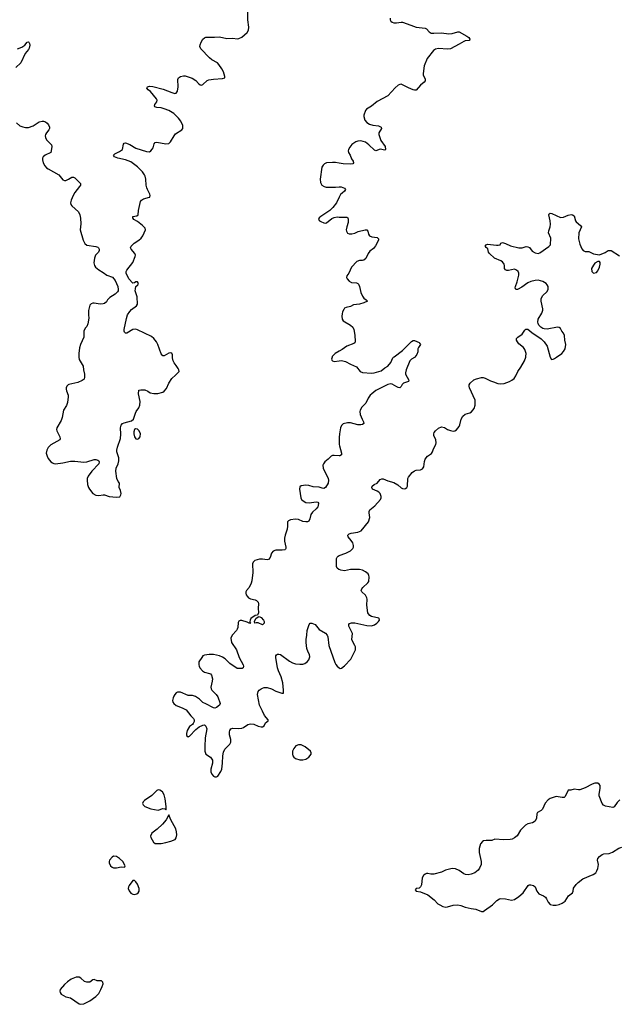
# Model space of a CAD drawing. Header units: inches. Extents: x 1839294 to 1929364, y 762242 to 909984.
# Tile 69 of 76: x 1905710 to 1913758, y 861313 to 874531. Entities that reach past the tile are written whole.
import ezdxf

# ---------------------------------------------------------------- set-up
doc = ezdxf.new("R2010")
doc.units = ezdxf.units.IN
doc.header["$MEASUREMENT"] = 0
for name, color, linetype in [('B9806', 7, 'Continuous'), ('B9807', 7, 'Continuous'), ('B9816', 7, 'Continuous'), ('B9817', 7, 'Continuous')]:
    doc.layers.add(name, color=color, linetype=linetype)

msp = doc.modelspace()

# ---------------------------------------------------------------- linework, layer by layer
at = {"layer": 'B9806', "color": 6, "elevation": 600}
for points in [[(1906505, 870000), (1906506, 869970), (1906561, 869881), (1906565, 869830), (1906580, 869770), (1906581, 869730), (1906573, 869707), (1906550, 869687), (1906490, 869661), (1906370, 869635), (1906359, 869630), (1906342, 869610), (1906335, 869590), (1906334, 869570), (1906338, 869550), (1906360, 869490), (1906362, 869470), (1906352, 869390), (1906336, 869350), (1906298, 869290), (1906281, 869190), (1906268, 869150), (1906207, 869050), (1906202, 869030), (1906207, 869010), (1906250, 868930), (1906255, 868905), (1906249, 868890), (1906130, 868823), (1906090, 868787), (1906073, 868750), (1906067, 868710), (1906077, 868670), (1906090, 868642), (1906130, 868595), (1906150, 868580), (1906170, 868572), (1906190, 868570), (1906290, 868581), (1906390, 868602), (1906450, 868603), (1906570, 868592), (1906610, 868597), (1906710, 868628), (1906730, 868627), (1906759, 868619), (1906770, 868610), (1906775, 868595), (1906770, 868569), (1906677, 868470), (1906630, 868401), (1906617, 868370), (1906615, 868350), (1906622, 868290), (1906635, 868250), (1906646, 868230), (1906690, 868172), (1906730, 868146), (1906770, 868142), (1906830, 868154), (1906850, 868154), (1906910, 868128), (1907010, 868119), (1907054, 868126), (1907068, 868150), (1907070, 868170), (1907063, 868210), (1907047, 868250), (1907050, 868310), (1907030, 868330), (1907013, 868370), (1907000, 868470), (1907005, 868510), (1907031, 868569), (1907042, 868610), (1907039, 868650), (1907015, 868730), (1907015, 868750), (1907021, 868790), (1907061, 868910), (1907067, 868967), (1907065, 869050), (1907074, 869086), (1907090, 869110), (1907110, 869120), (1907210, 869146), (1907237, 869170), (1907262, 869250), (1907272, 869270), (1907310, 869319), (1907324, 869356), (1907325, 869405), (1907305, 869510), (1907310, 869556), (1907337, 869563), (1907390, 869561), (1907430, 869544), (1907463, 869523), (1907510, 869513), (1907566, 869514), (1907630, 869530), (1907650, 869544), (1907679, 869581), (1907711, 869650), (1907750, 869714), (1907803, 869757), (1907849, 869810), (1907846, 869830), (1907836, 869850), (1907812, 869890), (1907784, 869924), (1907771, 869950), (1907763, 869990), (1907762, 870000)], [(1909902, 870000), (1909893, 869973), (1909899, 869959), (1909909, 869949), (1909930, 869944), (1910000, 869951)], [(1910000, 868924), (1909997, 868870), (1910000, 868828)], [(1910000, 868675), (1909930, 868681), (1909910, 868679), (1909891, 868670), (1909850, 868630), (1909805, 868595), (1909787, 868570), (1909779, 868550), (1909781, 868510), (1909849, 868370), (1909854, 868350), (1909849, 868310), (1909813, 868250), (1909790, 868238), (1909770, 868240), (1909730, 868255), (1909650, 868260), (1909590, 868276), (1909550, 868280), (1909490, 868274), (1909470, 868259), (1909466, 868230), (1909484, 868110), (1909493, 868090), (1909513, 868070), (1909550, 868048), (1909593, 868047), (1909690, 868060), (1909710, 868055), (1909720, 868040), (1909718, 868010), (1909710, 867990), (1909690, 867963), (1909640, 867920), (1909616, 867890), (1909602, 867830), (1909590, 867800), (1909571, 867789), (1909550, 867789), (1909510, 867796), (1909450, 867820), (1909410, 867825), (1909345, 867815), (1909317, 867803), (1909305, 867790), (1909303, 867777), (1909306, 867730), (1909300, 867690), (1909271, 867610), (1909263, 867570), (1909265, 867530), (1909284, 867450), (1909284, 867430), (1909278, 867422), (1909267, 867413), (1909232, 867408), (1909150, 867410), (1909110, 867394), (1909089, 867370), (1909071, 867309), (1909050, 867286), (1909030, 867281), (1908970, 867288), (1908930, 867287), (1908868, 867272), (1908843, 867250), (1908836, 867224), (1908837, 867110), (1908824, 866996), (1908815, 866965), (1908790, 866910), (1908752, 866868), (1908745, 866850), (1908745, 866830), (1908750, 866810), (1908762, 866790), (1908780, 866770), (1908810, 866755), (1908870, 866742), (1908890, 866734), (1908910, 866710), (1908914, 866690), (1908910, 866630), (1908914, 866566), (1908902, 866538), (1908870, 866533), (1908814, 866490), (1908802, 866470), (1908798, 866450), (1908798, 866438), (1908811, 866429), (1908790, 866429), (1908765, 866445), (1908690, 866464), (1908670, 866464), (1908650, 866455), (1908643, 866437), (1908638, 866370), (1908631, 866350), (1908618, 866330), (1908561, 866270), (1908546, 866230), (1908551, 866170), (1908621, 866070), (1908654, 865970), (1908710, 865870), (1908715, 865850), (1908710, 865830), (1908698, 865822), (1908670, 865819), (1908630, 865823), (1908529, 865889), (1908466, 865950), (1908430, 865975), (1908390, 865992), (1908310, 866007), (1908251, 866011), (1908190, 866002), (1908170, 865990), (1908154, 865970), (1908114, 865910), (1908113, 865870), (1908119, 865850), (1908129, 865830), (1908164, 865790), (1908192, 865772), (1908256, 865756), (1908270, 865748), (1908283, 865730), (1908296, 865684), (1908293, 865650), (1908274, 865570), (1908280, 865550), (1908290, 865530), (1908349, 865470), (1908370, 865442), (1908401, 865350), (1908392, 865330), (1908350, 865297), (1908330, 865290), (1908310, 865291), (1908210, 865347), (1908170, 865364), (1908124, 865410), (1908070, 865446), (1908030, 865459), (1907970, 865459), (1907870, 865501), (1907830, 865505), (1907810, 865496), (1907790, 865473), (1907778, 865450), (1907769, 865429), (1907762, 865390), (1907766, 865370), (1907778, 865350), (1907810, 865326), (1907892, 865292), (1907944, 865264), (1908006, 865186), (1908042, 865150), (1908050, 865130), (1908050, 865110), (1908039, 865081), (1908030, 865069), (1907990, 865044), (1907956, 864990), (1907947, 864950), (1907947, 864930), (1907955, 864915), (1907970, 864905), (1907990, 864911), (1908076, 865004), (1908121, 865039), (1908170, 865060), (1908190, 865064), (1908210, 865048), (1908221, 865010), (1908201, 864890), (1908194, 864774), (1908196, 864710), (1908210, 864670), (1908270, 864630), (1908299, 864590), (1908298, 864550), (1908275, 864470), (1908275, 864435), (1908290, 864401), (1908310, 864377), (1908330, 864365), (1908350, 864365), (1908370, 864377), (1908410, 864439), (1908424, 864470), (1908433, 864550), (1908436, 864650), (1908444, 864696), (1908464, 864736), (1908530, 864804), (1908546, 864834), (1908546, 864870), (1908528, 864930), (1908524, 864970), (1908530, 864990), (1908546, 865010), (1908570, 865021), (1908650, 865015), (1908690, 865020), (1908714, 865030), (1908770, 865067), (1908810, 865080), (1908853, 865073), (1908910, 865047), (1908950, 865038), (1908970, 865038), (1908989, 865051), (1909009, 865090), (1909043, 865117), (1909047, 865130), (1908994, 865190), (1908971, 865250), (1908930, 865330), (1908900, 865470), (1908910, 865510), (1908924, 865530), (1908950, 865550), (1908970, 865558), (1908990, 865564), (1909030, 865565), (1909090, 865549), (1909150, 865518), (1909216, 865496), (1909230, 865488), (1909249, 865491), (1909252, 865528), (1909243, 865630), (1909218, 865710), (1909183, 865790), (1909171, 865830), (1909148, 865970), (1909150, 865990), (1909156, 866004), (1909170, 866015), (1909190, 866015), (1909210, 866007), (1909330, 865919), (1909370, 865897), (1909410, 865884), (1909470, 865877), (1909510, 865879), (1909538, 865890), (1909567, 865910), (1909590, 865936), (1909603, 865977), (1909598, 866010), (1909581, 866041), (1909565, 866090), (1909555, 866170), (1909554, 866210), (1909564, 866270), (1909567, 866330), (1909593, 866410), (1909609, 866431), (1909630, 866431), (1909675, 866410), (1909730, 866344), (1909813, 866293), (1909837, 866270), (1909847, 866247), (1909861, 866130), (1909940, 865900), (1909953, 865873), (1909970, 865850), (1910000, 865829)], [(1910000, 867149), (1909992, 867152), (1909971, 867170), (1909963, 867190), (1909962, 867210), (1909964, 867296), (1909970, 867317), (1909984, 867330), (1910000, 867336)]]:
    msp.add_lwpolyline(points, dxfattribs=at)
for points in [[(1907264, 869036), (1907250, 869028), (1907243, 868997), (1907241, 868970), (1907250, 868931), (1907270, 868905), (1907290, 868898), (1907310, 868908), (1907328, 868932), (1907330, 868975), (1907310, 869016), (1907290, 869033)], [(1908970, 866409), (1908910, 866435), (1908885, 866435), (1908866, 866430), (1908862, 866450), (1908878, 866490), (1908910, 866514), (1908923, 866517), (1908950, 866504), (1908981, 866470), (1908991, 866450), (1908990, 866428)], [(1909470, 864798), (1909450, 864795), (1909418, 864782), (1909390, 864749), (1909373, 864710), (1909370, 864670), (1909376, 864650), (1909388, 864630), (1909412, 864612), (1909470, 864594), (1909510, 864594), (1909550, 864604), (1909589, 864630), (1909623, 864670), (1909623, 864690), (1909612, 864710), (1909541, 864770), (1909490, 864795)], [(1907570, 864190), (1907550, 864182), (1907482, 864118), (1907385, 864050), (1907367, 864030), (1907359, 864010), (1907366, 863990), (1907390, 863970), (1907470, 863935), (1907570, 863919), (1907630, 863940), (1907656, 863936), (1907670, 863925), (1907678, 863930), (1907676, 863970), (1907663, 864070), (1907647, 864127), (1907626, 864166), (1907590, 864189)], [(1907710, 863858), (1907676, 863790), (1907627, 863730), (1907556, 863664), (1907482, 863610), (1907466, 863570), (1907470, 863550), (1907507, 863490), (1907530, 863473), (1907610, 863473), (1907670, 863485), (1907738, 863502), (1907795, 863525), (1907812, 863548), (1907818, 863590), (1907816, 863630), (1907807, 863670), (1907740, 863790)], [(1906970, 863300), (1906950, 863286), (1906917, 863250), (1906909, 863230), (1906909, 863210), (1906930, 863172), (1906950, 863156), (1906970, 863147), (1907010, 863147), (1907070, 863157), (1907110, 863156), (1907120, 863160), (1907127, 863170), (1907092, 863230), (1907050, 863270), (1907010, 863298)], [(1907230, 862977), (1907177, 862910), (1907169, 862890), (1907168, 862868), (1907178, 862838), (1907203, 862803), (1907230, 862790), (1907250, 862789), (1907282, 862798), (1907299, 862810), (1907312, 862830), (1907312, 862868), (1907290, 862924), (1907270, 862958), (1907250, 862976)], [(1906490, 861679), (1906470, 861676), (1906402, 861650), (1906350, 861614), (1906310, 861577), (1906254, 861510), (1906247, 861490), (1906251, 861470), (1906268, 861450), (1906298, 861430), (1906330, 861414), (1906390, 861398), (1906510, 861318), (1906530, 861313), (1906570, 861321), (1906650, 861361), (1906730, 861416), (1906770, 861459), (1906801, 861510), (1906819, 861550), (1906828, 861590), (1906825, 861610), (1906818, 861618), (1906806, 861626), (1906750, 861630), (1906710, 861648), (1906690, 861640), (1906650, 861612), (1906610, 861608), (1906581, 861621), (1906530, 861665), (1906510, 861676)]]:
    msp.add_lwpolyline(points, close=True, dxfattribs=at)
at = {"layer": 'B9807', "color": 6, "elevation": 600}
for points in [[(1907762, 870000), (1907761, 870030), (1907752, 870052), (1907730, 870058), (1907710, 870052), (1907650, 870017), (1907630, 870018), (1907607, 870047), (1907563, 870170), (1907545, 870205), (1907510, 870251), (1907478, 870278), (1907290, 870369), (1907270, 870374), (1907230, 870371), (1907150, 870321), (1907130, 870321), (1907117, 870337), (1907113, 870350), (1907114, 870370), (1907142, 870518), (1907159, 870570), (1907186, 870614), (1907210, 870642), (1907279, 870690), (1907289, 870711), (1907287, 870810), (1907260, 870890), (1907262, 870918), (1907269, 870951), (1907296, 870970), (1907305, 870990), (1907290, 871011), (1907269, 871011), (1907250, 870997), (1907230, 870994), (1907173, 871053), (1907140, 871130), (1907140, 871150), (1907148, 871170), (1907230, 871270), (1907260, 871350), (1907263, 871370), (1907254, 871390), (1907206, 871450), (1907199, 871470), (1907208, 871490), (1907246, 871530), (1907308, 871570), (1907341, 871599), (1907361, 871630), (1907397, 871710), (1907395, 871730), (1907359, 871770), (1907290, 871821), (1907241, 871850), (1907227, 871870), (1907229, 871890), (1907283, 871897), (1907299, 871910), (1907303, 871970), (1907312, 872010), (1907332, 872088), (1907346, 872110), (1907370, 872126), (1907450, 872146), (1907456, 872150), (1907463, 872170), (1907458, 872190), (1907424, 872250), (1907415, 872275), (1907408, 872308), (1907405, 872390), (1907394, 872430), (1907385, 872450), (1907356, 872490), (1907290, 872556), (1907201, 872621), (1907130, 872651), (1907027, 872670), (1906982, 872690), (1906970, 872710), (1906989, 872730), (1907050, 872760), (1907090, 872790), (1907102, 872858), (1907110, 872872), (1907130, 872879), (1907190, 872855), (1907270, 872804), (1907410, 872759), (1907450, 872758), (1907471, 872769), (1907490, 872793), (1907500, 872810), (1907516, 872864), (1907530, 872882), (1907550, 872886), (1907670, 872862), (1907712, 872870), (1907735, 872890), (1907781, 872970), (1907803, 872997), (1907884, 873050), (1907899, 873070), (1907898, 873110), (1907871, 873170), (1907841, 873210), (1907778, 873270), (1907710, 873310), (1907650, 873336), (1907610, 873347), (1907550, 873351), (1907523, 873363), (1907518, 873370), (1907524, 873390), (1907550, 873430), (1907554, 873450), (1907548, 873470), (1907465, 873565), (1907433, 873590), (1907418, 873610), (1907424, 873630), (1907450, 873638), (1907496, 873636), (1907636, 873596), (1907750, 873552), (1907790, 873541), (1907810, 873546), (1907830, 873570), (1907839, 873630), (1907832, 873730), (1907840, 873750), (1907870, 873770), (1907910, 873776), (1907930, 873775), (1908025, 873745), (1908075, 873715), (1908110, 873673), (1908130, 873657), (1908150, 873653), (1908170, 873662), (1908227, 873713), (1908250, 873722), (1908310, 873732), (1908430, 873739), (1908462, 873750), (1908465, 873770), (1908447, 873830), (1908425, 873870), (1908384, 873930), (1908363, 873950), (1908290, 873993), (1908258, 874018), (1908140, 874140), (1908128, 874170), (1908131, 874191), (1908145, 874230), (1908170, 874271), (1908190, 874287), (1908210, 874295), (1908326, 874294), (1908390, 874299), (1908490, 874277), (1908570, 874284), (1908630, 874275), (1908650, 874277), (1908690, 874298), (1908762, 874358), (1908781, 874390), (1908784, 874430), (1908771, 874530), (1908774, 874750)], [(1905682, 874138), (1905739, 874161), (1905780, 874190), (1905810, 874231), (1905830, 874233), (1905832, 874230), (1905842, 874210), (1905844, 874190), (1905839, 874150), (1905830, 874132), (1905784, 874076), (1905727, 873950), (1905658, 873890)], [(1905665, 873145), (1905710, 873108), (1905750, 873091), (1905790, 873082), (1905830, 873084), (1905892, 873108), (1905970, 873161), (1906010, 873170), (1906030, 873169), (1906058, 873158), (1906080, 873140), (1906098, 873118), (1906109, 873090), (1906110, 873070), (1906103, 873050), (1906068, 873010), (1906057, 872990), (1906052, 872970), (1906054, 872950), (1906070, 872918), (1906138, 872850), (1906140, 872830), (1906134, 872770), (1906130, 872750), (1906050, 872711), (1906027, 872690), (1906018, 872670), (1906018, 872650), (1906027, 872607), (1906049, 872569), (1906070, 872542), (1906090, 872527), (1906236, 872450), (1906290, 872382), (1906310, 872373), (1906330, 872374), (1906367, 872390), (1906410, 872418), (1906430, 872418), (1906450, 872406), (1906526, 872330), (1906524, 872310), (1906514, 872290), (1906452, 872210), (1906426, 872170), (1906400, 872110), (1906394, 872070), (1906397, 872050), (1906408, 872030), (1906499, 871950), (1906519, 871910), (1906528, 871868), (1906529, 871790), (1906523, 871710), (1906562, 871570), (1906584, 871524), (1906610, 871504), (1906730, 871486), (1906757, 871477), (1906769, 871469), (1906778, 871450), (1906777, 871430), (1906769, 871410), (1906727, 871370), (1906712, 871330), (1906706, 871266), (1906716, 871230), (1906728, 871208), (1906770, 871173), (1906830, 871139), (1906881, 871101), (1906955, 871075), (1906992, 871030), (1907027, 870950), (1907033, 870907), (1907031, 870890), (1907022, 870878), (1906990, 870847), (1906919, 870801), (1906890, 870770), (1906875, 870745), (1906850, 870722), (1906830, 870715), (1906790, 870712), (1906710, 870726), (1906690, 870725), (1906670, 870718), (1906650, 870699), (1906635, 870625), (1906632, 870570), (1906636, 870524), (1906625, 870450), (1906611, 870410), (1906590, 870389), (1906571, 870350), (1906569, 870270), (1906526, 870170), (1906514, 870126), (1906504, 870050), (1906505, 870000)], [(1910000, 872605), (1909950, 872614), (1909910, 872614), (1909830, 872608), (1909803, 872597), (1909781, 872579), (1909764, 872550), (1909741, 872390), (1909746, 872346), (1909766, 872310), (1909797, 872290), (1909824, 872284), (1909950, 872282), (1910000, 872285)], [(1910000, 872147), (1909961, 872070), (1909912, 872008), (1909872, 871968), (1909751, 871890), (1909728, 871870), (1909721, 871850), (1909735, 871830), (1909750, 871822), (1909790, 871803), (1909810, 871801), (1909830, 871804), (1909899, 871861), (1909930, 871877), (1909970, 871882), (1910000, 871881)], [(1910000, 870082), (1909944, 870050), (1909906, 870010), (1909902, 870000)]]:
    msp.add_lwpolyline(points, dxfattribs=at)
at = {"layer": 'B9816', "color": 6, "elevation": 600}
for points in [[(1910000, 867336), (1910088, 867370), (1910150, 867401), (1910180, 867430), (1910189, 867450), (1910191, 867470), (1910180, 867510), (1910161, 867541), (1910117, 867590), (1910116, 867610), (1910132, 867628), (1910161, 867639), (1910250, 867650), (1910292, 867670), (1910392, 867788), (1910409, 867850), (1910400, 867910), (1910401, 867930), (1910410, 867950), (1910476, 868004), (1910554, 868090), (1910562, 868110), (1910563, 868130), (1910546, 868170), (1910530, 868189), (1910510, 868202), (1910444, 868230), (1910436, 868250), (1910443, 868270), (1910469, 868291), (1910506, 868310), (1910550, 868359), (1910570, 868369), (1910590, 868365), (1910650, 868339), (1910730, 868317), (1910785, 868285), (1910830, 868247), (1910850, 868239), (1910870, 868235), (1910890, 868239), (1910907, 868250), (1910916, 868270), (1910918, 868370), (1910928, 868390), (1910979, 868450), (1911007, 868473), (1911030, 868482), (1911090, 868488), (1911118, 868502), (1911134, 868530), (1911142, 868598), (1911153, 868630), (1911184, 868670), (1911235, 868705), (1911252, 868728), (1911266, 868770), (1911294, 868830), (1911298, 868850), (1911296, 868890), (1911270, 868950), (1911267, 868970), (1911275, 868990), (1911291, 869010), (1911330, 869047), (1911370, 869063), (1911410, 869056), (1911451, 869031), (1911490, 869014), (1911530, 869008), (1911550, 869013), (1911573, 869027), (1911610, 869070), (1911619, 869090), (1911634, 869166), (1911660, 869210), (1911690, 869234), (1911750, 869255), (1911772, 869268), (1911808, 869310), (1911824, 869356), (1911824, 869424), (1911746, 869590), (1911742, 869610), (1911744, 869630), (1911755, 869650), (1911805, 869695), (1911842, 869710), (1911910, 869727), (1911930, 869727), (1911959, 869719), (1912030, 869682), (1912070, 869670), (1912126, 869646), (1912170, 869641), (1912211, 869649), (1912285, 869675), (1912316, 869690), (1912345, 869715), (1912371, 869750), (1912395, 869810), (1912435, 869865), (1912487, 869950), (1912502, 870000)], [(1911014, 870000), (1911010, 869994), (1910970, 869974), (1910948, 869952), (1910896, 869830), (1910886, 869790), (1910889, 869770), (1910932, 869690), (1910927, 869673), (1910861, 869650), (1910845, 869635), (1910830, 869608), (1910810, 869588), (1910790, 869592), (1910770, 869602), (1910710, 869640), (1910690, 869643), (1910650, 869633), (1910490, 869553), (1910435, 869510), (1910414, 869490), (1910385, 869450), (1910355, 869385), (1910303, 869330), (1910280, 869290), (1910276, 869270), (1910281, 869230), (1910306, 869166), (1910325, 869130), (1910327, 869110), (1910310, 869096), (1910290, 869090), (1910249, 869091), (1910150, 869117), (1910110, 869118), (1910053, 869107), (1910030, 869084), (1910016, 869050), (1910003, 868970), (1910000, 868924)], [(1910000, 869951), (1910030, 869954), (1910084, 869944), (1910150, 869906), (1910230, 869870), (1910279, 869810), (1910310, 869795), (1910430, 869785), (1910468, 869788), (1910561, 869819), (1910610, 869858), (1910650, 869881), (1910691, 869930), (1910720, 869990), (1910729, 870000)], [(1912830, 870000), (1912830, 869999), (1912850, 869971), (1912870, 869974), (1912890, 869984), (1912914, 870000)], [(1910000, 868828), (1910001, 868810), (1910029, 868710), (1910030, 868690), (1910005, 868675), (1910000, 868675)], [(1910000, 865829), (1910010, 865822), (1910030, 865825), (1910070, 865856), (1910156, 865944), (1910215, 866070), (1910217, 866110), (1910210, 866130), (1910175, 866190), (1910170, 866210), (1910176, 866290), (1910128, 866390), (1910127, 866410), (1910136, 866424), (1910165, 866435), (1910210, 866436), (1910370, 866399), (1910430, 866393), (1910470, 866407), (1910504, 866430), (1910526, 866450), (1910539, 866470), (1910537, 866490), (1910530, 866496), (1910430, 866521), (1910410, 866533), (1910390, 866555), (1910383, 866570), (1910371, 866670), (1910373, 866750), (1910369, 866770), (1910350, 866806), (1910301, 866850), (1910295, 866870), (1910301, 866890), (1910315, 866910), (1910381, 866970), (1910394, 866990), (1910400, 867050), (1910397, 867070), (1910388, 867090), (1910350, 867120), (1910310, 867140), (1910270, 867151), (1910151, 867151), (1910070, 867134), (1910021, 867141), (1910000, 867149)], [(1913764, 864056), (1913730, 864024), (1913690, 863966), (1913670, 863953), (1913574, 863974), (1913547, 863987), (1913527, 864007), (1913489, 864111), (1913487, 864133), (1913499, 864210), (1913499, 864250), (1913488, 864268), (1913470, 864280), (1913430, 864282), (1913392, 864268), (1913300, 864220), (1913226, 864194), (1913210, 864191), (1913150, 864199), (1913107, 864187), (1913070, 864189), (1913030, 864104), (1913016, 864090), (1912990, 864090), (1912910, 864104), (1912830, 864075), (1912802, 864058), (1912765, 864015), (1912729, 863931), (1912710, 863915), (1912662, 863890), (1912652, 863870), (1912647, 863810), (1912627, 863773), (1912591, 863749), (1912530, 863736), (1912500, 863720), (1912434, 863650), (1912386, 863574), (1912353, 863547), (1912319, 863530), (1912295, 863525), (1912210, 863522), (1912089, 863531), (1912046, 863514), (1911970, 863513), (1911934, 863506), (1911921, 863499), (1911895, 863465), (1911876, 863404), (1911878, 863350), (1911903, 863230), (1911903, 863190), (1911881, 863139), (1911865, 863115), (1911820, 863080), (1911770, 863058), (1911730, 863052), (1911694, 863054), (1911670, 863064), (1911607, 863107), (1911559, 863130), (1911515, 863135), (1911426, 863114), (1911370, 863087), (1911270, 863060), (1911230, 863060), (1911190, 863070), (1911170, 863070), (1911150, 863062), (1911130, 863044), (1911110, 863010), (1911102, 862918), (1911091, 862889), (1911070, 862874), (1911031, 862869), (1911018, 862850), (1911032, 862830), (1911090, 862822), (1911190, 862782), (1911275, 862715), (1911323, 862663), (1911347, 862647), (1911390, 862628), (1911430, 862619), (1911450, 862620), (1911530, 862645), (1911590, 862649), (1911630, 862641), (1911690, 862616), (1911770, 862600), (1911832, 862592), (1911910, 862559), (1911930, 862561), (1911950, 862571), (1912055, 862650), (1912114, 862706), (1912150, 862730), (1912170, 862734), (1912230, 862730), (1912310, 862712), (1912350, 862720), (1912410, 862760), (1912466, 862810), (1912534, 862906), (1912550, 862916), (1912570, 862918), (1912607, 862907), (1912629, 862890), (1912650, 862830), (1912678, 862798), (1912740, 862770), (1912768, 862750), (1912782, 862730), (1912802, 862682), (1912830, 862654), (1912870, 862643), (1912910, 862644), (1912950, 862653), (1912989, 862670), (1913030, 862697), (1913077, 862770), (1913131, 862810), (1913140, 862830), (1913142, 862870), (1913177, 862923), (1913206, 862950), (1913270, 862997), (1913405, 863055), (1913441, 863079), (1913457, 863103), (1913470, 863137), (1913478, 863190), (1913467, 863250), (1913471, 863270), (1913490, 863299), (1913530, 863325), (1913550, 863333), (1913621, 863339), (1913666, 863354), (1913753, 863407), (1913790, 863422)]]:
    msp.add_lwpolyline(points, dxfattribs=at)
at = {"layer": 'B9817', "color": 6, "elevation": 600}
for points in [[(1910683, 874550), (1910683, 874530), (1910693, 874510), (1910710, 874496), (1910730, 874489), (1910769, 874489), (1910830, 874499), (1910850, 874496), (1910959, 874459), (1911030, 874429), (1911150, 874419), (1911170, 874410), (1911206, 874366), (1911231, 874350), (1911268, 874348), (1911373, 874353), (1911470, 874339), (1911516, 874344), (1911590, 874369), (1911610, 874369), (1911712, 874310), (1911738, 874290), (1911753, 874267), (1911747, 874253), (1911742, 874250), (1911690, 874245), (1911670, 874238), (1911610, 874202), (1911490, 874141), (1911450, 874134), (1911330, 874144), (1911290, 874134), (1911264, 874116), (1911178, 874010), (1911140, 873910), (1911125, 873810), (1911126, 873790), (1911151, 873731), (1911150, 873710), (1911137, 873690), (1911090, 873650), (1911030, 873586), (1911010, 873583), (1910990, 873588), (1910930, 873614), (1910850, 873657), (1910830, 873664), (1910810, 873661), (1910790, 873652), (1910750, 873617), (1910650, 873508), (1910510, 873431), (1910430, 873368), (1910364, 873330), (1910350, 873310), (1910329, 873251), (1910329, 873230), (1910344, 873184), (1910367, 873150), (1910407, 873127), (1910450, 873113), (1910524, 873104), (1910562, 873090), (1910565, 873070), (1910531, 873010), (1910531, 872990), (1910558, 872910), (1910616, 872830), (1910619, 872790), (1910610, 872779), (1910550, 872791), (1910490, 872770), (1910470, 872780), (1910398, 872850), (1910350, 872886), (1910290, 872906), (1910250, 872902), (1910220, 872890), (1910170, 872857), (1910139, 872821), (1910123, 872790), (1910119, 872770), (1910124, 872750), (1910147, 872710), (1910165, 872665), (1910188, 872630), (1910192, 872610), (1910183, 872597), (1910150, 872591), (1910050, 872597), (1910000, 872605)], [(1910000, 872285), (1910026, 872286), (1910071, 872270), (1910082, 872250), (1910070, 872230), (1910036, 872204), (1910018, 872182), (1910000, 872147)], [(1910000, 871881), (1910099, 871879), (1910113, 871870), (1910119, 871850), (1910117, 871810), (1910099, 871750), (1910093, 871710), (1910096, 871690), (1910110, 871667), (1910134, 871654), (1910170, 871655), (1910210, 871665), (1910254, 871686), (1910349, 871709), (1910368, 871708), (1910382, 871690), (1910390, 871650), (1910407, 871627), (1910435, 871615), (1910507, 871607), (1910528, 871590), (1910526, 871570), (1910486, 871494), (1910459, 871461), (1910410, 871423), (1910389, 871391), (1910356, 871324), (1910330, 871302), (1910310, 871298), (1910270, 871299), (1910236, 871284), (1910165, 871210), (1910129, 871130), (1910100, 871090), (1910097, 871070), (1910104, 871050), (1910130, 871020), (1910164, 871004), (1910230, 870996), (1910249, 870989), (1910259, 870979), (1910270, 870950), (1910290, 870868), (1910310, 870817), (1910330, 870791), (1910359, 870770), (1910376, 870750), (1910331, 870730), (1910270, 870713), (1910190, 870703), (1910150, 870682), (1910090, 870668), (1910070, 870656), (1910059, 870641), (1910042, 870610), (1910036, 870584), (1910033, 870550), (1910040, 870510), (1910050, 870489), (1910152, 870432), (1910182, 870402), (1910193, 870373), (1910210, 870295), (1910214, 870210), (1910206, 870194), (1910194, 870186), (1910101, 870150), (1910037, 870103), (1910000, 870082)], [(1912914, 870000), (1912988, 870050), (1913010, 870075), (1913030, 870110), (1913039, 870170), (1913027, 870230), (1913021, 870290), (1913010, 870323), (1912988, 870350), (1912967, 870387), (1912950, 870400), (1912930, 870404), (1912790, 870378), (1912750, 870382), (1912730, 870387), (1912703, 870403), (1912679, 870430), (1912671, 870451), (1912666, 870470), (1912671, 870510), (1912719, 870590), (1912732, 870630), (1912732, 870650), (1912709, 870750), (1912710, 870790), (1912730, 870826), (1912783, 870877), (1912802, 870910), (1912805, 870930), (1912801, 870950), (1912791, 870970), (1912776, 870990), (1912730, 871016), (1912670, 871033), (1912629, 871031), (1912570, 871015), (1912530, 870997), (1912450, 870939), (1912390, 870908), (1912368, 870908), (1912361, 870930), (1912364, 870950), (1912388, 871012), (1912410, 871101), (1912411, 871130), (1912402, 871150), (1912379, 871170), (1912350, 871181), (1912270, 871164), (1912250, 871164), (1912232, 871172), (1912219, 871190), (1912218, 871230), (1912212, 871250), (1912190, 871279), (1912170, 871295), (1912085, 871330), (1912014, 871390), (1912004, 871410), (1911994, 871454), (1911970, 871473), (1911958, 871490), (1911970, 871510), (1911990, 871518), (1912070, 871510), (1912110, 871502), (1912130, 871503), (1912158, 871510), (1912170, 871532), (1912190, 871539), (1912230, 871528), (1912297, 871497), (1912410, 871468), (1912452, 871468), (1912510, 871485), (1912530, 871483), (1912551, 871471), (1912590, 871424), (1912630, 871403), (1912670, 871394), (1912690, 871402), (1912814, 871486), (1912833, 871510), (1912837, 871597), (1912806, 871670), (1912810, 871698), (1912830, 871750), (1912835, 871785), (1912830, 871830), (1912811, 871909), (1912816, 871924), (1912830, 871932), (1912853, 871930), (1912970, 871876), (1913010, 871881), (1913070, 871908), (1913110, 871917), (1913131, 871911), (1913150, 871896), (1913170, 871830), (1913178, 871818), (1913238, 871770), (1913249, 871750), (1913216, 871670), (1913210, 871590), (1913230, 871517), (1913255, 871455), (1913272, 871432), (1913301, 871421), (1913350, 871419), (1913410, 871389), (1913490, 871374), (1913570, 871405), (1913610, 871430), (1913633, 871433), (1913650, 871430), (1913760, 871360)], [(1912502, 870000), (1912505, 870010), (1912506, 870050), (1912490, 870101), (1912470, 870130), (1912410, 870181), (1912390, 870204), (1912379, 870230), (1912379, 870250), (1912395, 870270), (1912452, 870310), (1912490, 870364), (1912505, 870375), (1912510, 870378), (1912530, 870375), (1912582, 870330), (1912708, 870248), (1912748, 870208), (1912789, 870149), (1912830, 870000)], [(1910729, 870000), (1910734, 870006), (1910849, 870091), (1910970, 870212), (1910990, 870226), (1911010, 870222), (1911070, 870196), (1911078, 870190), (1911090, 870170), (1911062, 870130), (1911056, 870110), (1911054, 870070), (1911042, 870038), (1911014, 870000)]]:
    msp.add_lwpolyline(points, dxfattribs=at)
msp.add_lwpolyline([(1913470, 871286), (1913430, 871262), (1913410, 871235), (1913386, 871190), (1913388, 871150), (1913410, 871128), (1913450, 871137), (1913470, 871161), (1913493, 871210), (1913503, 871250), (1913500, 871270), (1913490, 871285)], close=True, dxfattribs=at)

doc.saveas('drawing.dxf')
